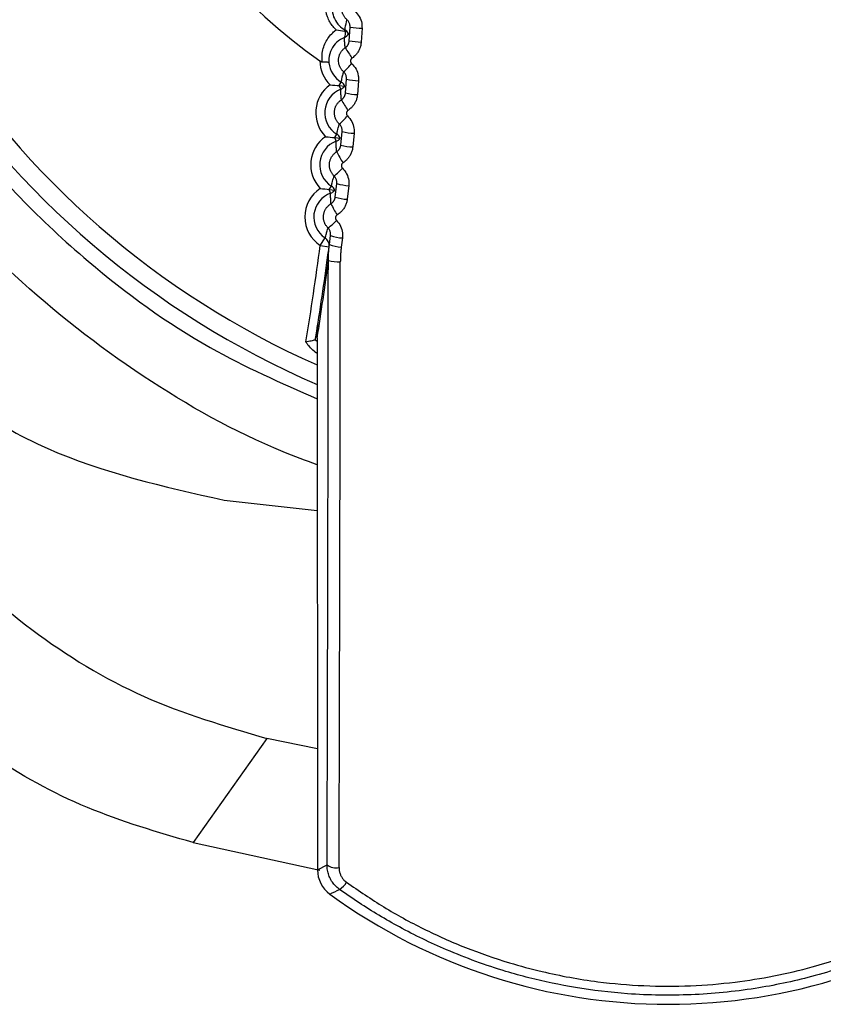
# Model space of a CAD drawing. Header units: millimetres. Extents: x -0.201 to 0.721, y -0.195 to 0.483.
# Tile 41 of 188: x 0.057 to 0.07, y 0.1 to 0.116. Entities that reach past the tile are written whole.
import ezdxf

# ---------------------------------------------------------------- set-up
doc = ezdxf.new("R2010")
doc.units = ezdxf.units.MM

msp = doc.modelspace()

# ---------------------------------------------------------------- linework, layer by layer
at = {"color": 7, "linetype": 'Continuous', "lineweight": 25}
for p, q in [((0.062406, 0.115835), (0.062393, 0.115839)), ((0.062474, 0.115677), (0.062488, 0.115907)), ((0.062688, 0.115888), (0.062674, 0.115656)), ((0.062308, 0.11493), (0.062341, 0.114988)), ((0.062412, 0.114807), (0.06243, 0.115036)), ((0.062629, 0.115011), (0.062611, 0.114781)), ((0.062308, 0.11493), (0.062401, 0.114923)), ((0.062332, 0.114869), (0.062308, 0.11493)), ((0.062334, 0.113938), (0.062356, 0.114166)), ((0.062232, 0.114063), (0.062267, 0.11412)), ((0.062232, 0.114063), (0.062325, 0.114054)), ((0.062256, 0.114001), (0.062232, 0.114063)), ((0.062555, 0.114135), (0.062533, 0.113906)), ((0.062142, 0.113197), (0.062177, 0.113253)), ((0.062142, 0.113197), (0.062235, 0.113186)), ((0.062164, 0.113134), (0.062142, 0.113197)), ((0.062242, 0.113071), (0.062267, 0.113297)), ((0.062466, 0.113261), (0.06244, 0.113033)), ((0.06199, 0.112263), (0.062073, 0.112388)), ((0.062144, 0.11228), (0.062163, 0.11243)), ((0.062362, 0.112388), (0.062342, 0.112237)), ((0.06199, 0.112263), (0.062139, 0.112243)), ((0.061939, 0.11072), (0.061945, 0.101848)), ((0.061909, 0.110691), (0.061909, 0.110691)), ((0.06193, 0.110465), (0.061939, 0.110478)), ((0.060387, 0.108015), (0.061941, 0.107844)), ((0.061098, 0.10404), (0.059872, 0.102303)), ((0.061943, 0.103865), (0.061098, 0.10404)), ((0.059872, 0.102303), (0.061985, 0.101846)), ((0.061945, 0.101848), (0.062104, 0.10193))]:
    msp.add_line(p, q, dxfattribs=at)
for centre, radius, start, end in [((0.067783, 0.123487), 0.0147499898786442, 110.461736, 246.661528), ((0.067783, 0.123487), 0.0144499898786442, 110.461736, 246.146446), ((0.067783, 0.123487), 0.0100000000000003, 127.879282, 234.552463), ((0.062346, 0.115867), 5.53229406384e-05, 328.552461, 351.335265), ((0.062321, 0.115795), 9.40680195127e-05, 320.305982, 25.638014), ((0.062336, 0.115873), 0.000149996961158, 292.502966, 327.741967), ((0.062327, 0.115728), 0.0001499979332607, 30.691689, 60.591376), ((0.062386, 0.115746), 9.19989448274e-05, 40.216319, 77.530541), ((0.062716, 0.11724), 0.00135247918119, 260.285885, 268.790665), ((0.062702, 0.116909), 0.0012525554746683, 259.507508, 268.696583), ((0.064292, 0.116652), 0.0021763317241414, 210.045737, 215.505736), ((0.062553, 0.11535), 0.0005693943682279, 180.939906, 225.694559), ((0.062553, 0.11535), 0.0004194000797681, 185.213599, 239.697919), ((0.061282, 0.116349), 0.0016193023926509, 312.72467, 319.571765), ((0.062266, 0.114858), 0.0001499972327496, 25.660062, 59.700248), ((0.062657, 0.116052), 0.0010407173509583, 257.349259, 268.431061), ((0.062485, 0.114478), 0.000569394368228, 125.375289, 224.694559), ((0.062485, 0.114478), 0.0004194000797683, 111.37193, 238.697919), ((0.062277, 0.115008), 0.0001499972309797, 291.369599, 325.409785), ((0.06264, 0.115762), 0.0009819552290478, 256.580135, 268.334599), ((0.06393, 0.11554), 0.0017977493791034, 208.104228, 214.780203), ((0.061497, 0.115248), 0.001255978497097, 310.294555, 319.05667), ((0.062584, 0.114984), 0.0008494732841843, 254.438415, 268.060197), ((0.062402, 0.113608), 0.0005693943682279, 124.375289, 223.694559), ((0.062402, 0.113608), 0.0004194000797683, 110.37193, 237.697919), ((0.062203, 0.114141), 0.000149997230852, 290.369599, 324.409785), ((0.062189, 0.113991), 0.0001499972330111, 24.660062, 58.700248), ((0.063659, 0.114513), 0.0015540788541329, 206.225346, 214.026396), ((0.062562, 0.114717), 0.0008110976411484, 253.68067, 267.960892), ((0.061598, 0.114226), 0.001017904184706, 307.82217, 318.557848), ((0.062303, 0.112739), 0.0005693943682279, 123.375289, 236.697919), ((0.062114, 0.113276), 0.0001499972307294, 289.369599, 323.409785), ((0.062097, 0.113126), 0.000149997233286, 23.660062, 57.700248), ((0.062495, 0.113981), 0.0007208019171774, 251.558732, 267.675954), ((0.062303, 0.112739), 0.0004194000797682, 109.37193, 236.697919), ((0.06247, 0.113727), 0.0006939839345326, 250.814343, 267.573434), ((0.063432, 0.113533), 0.0013864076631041, 204.409779, 213.243851), ((0.061629, 0.11325), 0.0008506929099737, 305.311321, 318.073041), ((0.06199, 0.112263), 0.0001499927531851, 356.424077, 56.700746), ((0.062391, 0.113016), 0.0006287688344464, 248.715173, 267.276505), ((0.012573, 0.118814), 0.04985, 350.581578, 352.448404), ((0.062372, 0.112851), 0.000615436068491, 248.225804, 267.205531), ((0.062278, 0.112595), 0.0006040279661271, 255.416746, 274.547462), ((0.062445, 0.101848), 0.0005000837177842, 180.044231, 233.899581), ((0.062259, 0.102155), 0.0002727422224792, 235.522419, 279.624036), ((0.042532, 0.142143), 0.0451802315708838, 295.736299, 295.965195), ((0.06215, 0.1018), 0.0003216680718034, 300.441898, 330.272156), ((0.067792, 0.109183), 0.0095770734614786, 233.908888, 306.160961)]:
    msp.add_arc(centre, radius, start, end, dxfattribs=at)
for centre, major_axis, ratio, start_param, end_param in [((0.012631, 0.118814), (-1.524765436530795e-05, 0.04999999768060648), 0.998813, 4.553007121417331, 4.58102504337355), ((0.010632, 0.118813), (-1.585719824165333e-05, 0.05199999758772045), 0.998859, 4.555810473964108, 4.580890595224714), ((0.060801, 0.118733), (-4.635582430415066e-05, 0.07604998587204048), 0.017435, 4.489594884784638, 4.623870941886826), ((0.061001, 0.118733), (-4.647773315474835e-05, 0.07624998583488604), 0.017389, 4.48959488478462, 4.623870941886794)]:
    msp.add_ellipse(centre, major_axis=major_axis, ratio=ratio, start_param=start_param, end_param=end_param, dxfattribs=at)
for points, knots in [([(0.0619405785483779, 0.1086052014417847), (0.0617496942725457, 0.1086758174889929), (0.0607295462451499, 0.1090532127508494), (0.0589795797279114, 0.1100469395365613), (0.0568569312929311, 0.111692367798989), (0.0550327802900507, 0.11370572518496), (0.053582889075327, 0.1159718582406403), (0.0525247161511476, 0.1184736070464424), (0.0519068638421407, 0.1210941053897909), (0.0517363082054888, 0.1238061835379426), (0.0520211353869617, 0.1264842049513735), (0.0527584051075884, 0.1291004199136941), (0.0539143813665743, 0.1315329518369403), (0.0554761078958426, 0.1337592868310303), (0.0573397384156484, 0.135630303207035), (0.0594481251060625, 0.1371812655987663), (0.0609863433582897, 0.1378918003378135), (0.0617652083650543, 0.1382515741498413)], [0, 0, 0, 0, 0.0160649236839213, 0.0858562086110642, 0.1576705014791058, 0.227476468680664, 0.2993036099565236, 0.3691668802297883, 0.4410546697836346, 0.5109466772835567, 0.5828651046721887, 0.652760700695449, 0.7246833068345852, 0.7945788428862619, 0.8665040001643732, 0.9324053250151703, 1, 1, 1, 1]), ([(0.0627011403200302, 0.1376138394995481), (0.0623326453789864, 0.1374716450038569), (0.0615933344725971, 0.1371863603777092), (0.0601433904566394, 0.1364535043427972), (0.0583996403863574, 0.1352982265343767), (0.0565598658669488, 0.1335642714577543), (0.0550220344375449, 0.1315286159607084), (0.0538581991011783, 0.1292833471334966), (0.0530805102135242, 0.1268522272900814), (0.0527252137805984, 0.1243471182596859), (0.052796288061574, 0.1217943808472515), (0.053290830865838, 0.1193119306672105), (0.054203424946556, 0.1169263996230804), (0.0551843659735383, 0.1152684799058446), (0.0561414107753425, 0.1139905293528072), (0.0569694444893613, 0.1130384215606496), (0.0583345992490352, 0.1117717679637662), (0.0599681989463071, 0.1105740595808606), (0.0613349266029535, 0.1099711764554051), (0.0619399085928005, 0.1097043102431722)], [0, 0, 0, 0, 0.0329607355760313, 0.0661290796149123, 0.1354749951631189, 0.2068297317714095, 0.2762156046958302, 0.3476110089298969, 0.4170438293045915, 0.4884882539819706, 0.5579544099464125, 0.6294346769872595, 0.6989064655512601, 0.770394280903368, 0.7894444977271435, 0.8322561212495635, 0.87552544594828, 0.9449013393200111, 1, 1, 1, 1]), ([(0.062255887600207, 0.115859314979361), (0.0622386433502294, 0.1158768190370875), (0.0621762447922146, 0.1159401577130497), (0.0621017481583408, 0.1160760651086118), (0.0620741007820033, 0.1162315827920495), (0.0620855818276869, 0.1163950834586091), (0.062143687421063, 0.1165574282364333), (0.0622396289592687, 0.1166713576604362), (0.0623005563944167, 0.1167181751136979), (0.0623080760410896, 0.1167239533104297)], [0, 0, 0, 0, 0.0706373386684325, 0.2556021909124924, 0.4404655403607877, 0.5376127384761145, 0.7578276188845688, 0.9701111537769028, 1, 1, 1, 1]), ([(0.0624397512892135, 0.1166015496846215), (0.0624055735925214, 0.116583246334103), (0.062326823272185, 0.1165410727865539), (0.0622374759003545, 0.1164324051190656), (0.062194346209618, 0.116313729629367), (0.062186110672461, 0.1161933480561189), (0.0622060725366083, 0.1160788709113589), (0.0622750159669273, 0.1159557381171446), (0.0623513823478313, 0.1158879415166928), (0.0623954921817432, 0.1158622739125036), (0.0624008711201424, 0.1158591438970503)], [0, 0, 0, 0, 0.1322289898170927, 0.3046745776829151, 0.4826408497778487, 0.5602726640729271, 0.7059368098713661, 0.8488355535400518, 0.9815663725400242, 1, 1, 1, 1]), ([(0.0624367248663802, 0.1160292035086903), (0.0624314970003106, 0.1160339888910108), (0.062421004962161, 0.1160435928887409), (0.0624067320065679, 0.1160597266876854), (0.0623936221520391, 0.1160771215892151), (0.0623820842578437, 0.1160955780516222), (0.062372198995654, 0.1161148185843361), (0.0623639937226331, 0.1161347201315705), (0.062357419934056, 0.1161554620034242), (0.0623526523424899, 0.116176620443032), (0.0623487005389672, 0.1162052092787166), (0.0623483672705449, 0.1162342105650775), (0.0623517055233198, 0.1162628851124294), (0.06235599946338, 0.1162840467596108), (0.0623620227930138, 0.1163047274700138), (0.062369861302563, 0.1163250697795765), (0.0623793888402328, 0.116344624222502), (0.0623904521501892, 0.116363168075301), (0.0624029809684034, 0.1163806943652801), (0.0624171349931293, 0.1163972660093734), (0.062434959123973, 0.1164150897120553), (0.0624492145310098, 0.1164258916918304), (0.0624576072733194, 0.1164322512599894)], [0, 0, 0, 0, 0.0457679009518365, 0.0918536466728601, 0.1389418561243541, 0.1863764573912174, 0.2323060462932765, 0.2785568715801, 0.3253052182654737, 0.3727350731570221, 0.4185146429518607, 0.5116302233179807, 0.5590777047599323, 0.6048711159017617, 0.650982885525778, 0.698098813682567, 0.7455617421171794, 0.7913565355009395, 0.837469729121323, 0.8845872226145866, 0.9320517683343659, 0.9999999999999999, 0.9999999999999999, 0.9999999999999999, 0.9999999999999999]), ([(0.0625681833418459, 0.1161732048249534), (0.0625951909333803, 0.1161443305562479), (0.062649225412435, 0.116086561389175), (0.0626862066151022, 0.1159829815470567), (0.0626871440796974, 0.1159159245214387), (0.0626875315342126, 0.1158882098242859)], [0, 0, 0, 0, 0.3695945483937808, 0.739453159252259, 1, 1, 1, 1]), ([(0.0624008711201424, 0.1158591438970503), (0.062401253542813, 0.1158613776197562), (0.0624033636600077, 0.1158737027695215), (0.0624132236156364, 0.1159298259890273), (0.0624261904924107, 0.1159846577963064), (0.0624367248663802, 0.1160292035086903)], [0, 0, 0, 0, 0.0398680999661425, 0.2199826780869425, 1, 1, 1, 1]), ([(0.0624878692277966, 0.115907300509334), (0.0624880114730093, 0.1159131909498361), (0.0624882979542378, 0.1159250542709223), (0.0624857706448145, 0.1159451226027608), (0.0624799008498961, 0.11596729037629), (0.0624692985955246, 0.1159902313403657), (0.0624550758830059, 0.1160115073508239), (0.0624428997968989, 0.1160232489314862), (0.0624367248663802, 0.1160292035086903)], [0, 0, 0, 0, 0.1292841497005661, 0.2603777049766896, 0.4427989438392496, 0.6304623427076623, 0.8125941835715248, 0.9999999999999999, 0.9999999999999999, 0.9999999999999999, 0.9999999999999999]), ([(0.0518550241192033, 0.1158914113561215), (0.051930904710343, 0.1154040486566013), (0.0520787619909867, 0.1144543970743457), (0.0524426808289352, 0.1130237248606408), (0.0529158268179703, 0.1116303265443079), (0.0535166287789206, 0.1102886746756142), (0.0543596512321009, 0.1088048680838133), (0.0555322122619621, 0.1072622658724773), (0.0571588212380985, 0.1057906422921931), (0.059016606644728, 0.1046519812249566), (0.0604047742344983, 0.1042437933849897), (0.0610978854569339, 0.1040399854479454)], [0, 0, 0, 0, 0.0918152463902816, 0.1789067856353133, 0.2744583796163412, 0.3655424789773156, 0.4524419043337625, 0.5926209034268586, 0.7259484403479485, 0.8631662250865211, 1, 1, 1, 1]), ([(0.0620249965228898, 0.1153260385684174), (0.0620224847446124, 0.1153658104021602), (0.0620153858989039, 0.1154782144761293), (0.0620678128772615, 0.1156529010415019), (0.0621639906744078, 0.1157868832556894), (0.0622367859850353, 0.1158442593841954), (0.062255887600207, 0.115859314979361)], [0, 0, 0, 0, 0.1912686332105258, 0.5405678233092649, 0.8794442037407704, 1, 1, 1, 1]), ([(0.062255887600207, 0.115859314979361), (0.0622566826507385, 0.1158592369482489), (0.0623052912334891, 0.1158544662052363), (0.0623496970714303, 0.1158464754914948), (0.0623933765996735, 0.1158386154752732)], [0, 0, 0, 0, 0.0163561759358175, 1, 1, 1, 1]), ([(0.0624562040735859, 0.115805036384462), (0.062458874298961, 0.1158002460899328), (0.0624624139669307, 0.1157938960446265), (0.0624627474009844, 0.1157933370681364), (0.0624628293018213, 0.1157931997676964)], [0, 0, 0, 0, 0.7543717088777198, 1, 1, 1, 1]), ([(0.0598721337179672, 0.1023032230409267), (0.0592759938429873, 0.1024768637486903), (0.0580837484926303, 0.1028241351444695), (0.0564388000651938, 0.1037354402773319), (0.0549689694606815, 0.1049082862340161), (0.0536912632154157, 0.1063208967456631), (0.0526284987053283, 0.1079288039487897), (0.0516217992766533, 0.1100196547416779), (0.0508141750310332, 0.1126152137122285), (0.0506014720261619, 0.1146552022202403), (0.0504950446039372, 0.11567592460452)], [0, 0, 0, 0, 0.10774487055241, 0.2154835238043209, 0.3229843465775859, 0.4305541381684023, 0.5408312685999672, 0.651184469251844, 0.8254677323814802, 1, 1, 1, 1]), ([(0.0623933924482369, 0.1157346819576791), (0.0623481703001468, 0.1157101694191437), (0.062257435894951, 0.1156609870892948), (0.0621687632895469, 0.1155352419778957), (0.0621316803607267, 0.1154128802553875), (0.0621343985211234, 0.115335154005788), (0.0621352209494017, 0.1153116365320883)], [0, 0, 0, 0, 0.2869200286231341, 0.5756807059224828, 0.8716145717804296, 1, 1, 1, 1]), ([(0.0624083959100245, 0.1155623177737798), (0.0624082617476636, 0.1155632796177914), (0.0624072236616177, 0.1155707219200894), (0.0624034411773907, 0.1155998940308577), (0.0624003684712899, 0.1156308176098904), (0.0623974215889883, 0.1156672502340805), (0.0623953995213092, 0.1156958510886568), (0.0623940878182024, 0.1157212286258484), (0.0623933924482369, 0.1157346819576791)], [0, 0, 0, 0, 0.0163884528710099, 0.1268062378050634, 0.498980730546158, 0.5516477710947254, 0.7623161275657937, 1, 1, 1, 1]), ([(0.0624083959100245, 0.1155623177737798), (0.0624108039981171, 0.1155640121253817), (0.0624180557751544, 0.1155691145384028), (0.0624270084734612, 0.1155769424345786), (0.0624360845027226, 0.1155863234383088), (0.0624433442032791, 0.1155950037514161), (0.0624505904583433, 0.1156052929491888), (0.0624570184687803, 0.1156162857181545), (0.0624624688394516, 0.1156277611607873), (0.0624669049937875, 0.1156395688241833), (0.0624703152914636, 0.1156516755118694), (0.0624727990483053, 0.1156641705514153), (0.062473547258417, 0.11567269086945), (0.0624739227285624, 0.1156769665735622)], [0, 0, 0, 0, 0.0645224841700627, 0.1943046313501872, 0.2598594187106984, 0.350722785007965, 0.4422168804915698, 0.5356981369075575, 0.6298651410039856, 0.7207642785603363, 0.812292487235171, 0.905803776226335, 1, 1, 1, 1]), ([(0.0626735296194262, 0.1156563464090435), (0.0626726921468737, 0.1156466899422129), (0.0626710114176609, 0.1156273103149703), (0.0626654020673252, 0.11559839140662), (0.0626574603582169, 0.1155696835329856), (0.0626470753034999, 0.1155418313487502), (0.0626344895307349, 0.1155151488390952), (0.0626197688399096, 0.1154896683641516), (0.0626027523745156, 0.1154652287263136), (0.0625855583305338, 0.1154445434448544), (0.0625642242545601, 0.1154224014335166), (0.0625433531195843, 0.1154040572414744), (0.0625263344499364, 0.1153920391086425), (0.0625206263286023, 0.1153880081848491)], [0, 0, 0, 0, 0.0909201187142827, 0.1824681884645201, 0.2759972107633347, 0.3702111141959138, 0.4610720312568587, 0.5525617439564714, 0.6460367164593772, 0.7401987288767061, 0.8045927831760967, 0.9344597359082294, 0.9999999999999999, 0.9999999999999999, 0.9999999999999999, 0.9999999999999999]), ([(0.0623804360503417, 0.1151590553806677), (0.0623752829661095, 0.1151639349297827), (0.0623649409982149, 0.1151737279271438), (0.0623509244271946, 0.1151901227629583), (0.0623380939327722, 0.1152077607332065), (0.0623268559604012, 0.1152264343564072), (0.062317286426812, 0.1152458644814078), (0.0623094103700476, 0.115265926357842), (0.0623031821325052, 0.1152868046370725), (0.0622973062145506, 0.1153151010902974), (0.0622950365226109, 0.1153440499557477), (0.0622964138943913, 0.1153729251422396), (0.0622992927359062, 0.1153944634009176), (0.0623039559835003, 0.1154155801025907), (0.0623103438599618, 0.1154361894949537), (0.0623185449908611, 0.1154564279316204), (0.0623284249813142, 0.11547584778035), (0.0623398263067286, 0.1154942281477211), (0.0623526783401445, 0.1155115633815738), (0.0623671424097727, 0.1155279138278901), (0.0623853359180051, 0.1155454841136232), (0.0623998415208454, 0.1155560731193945), (0.0624083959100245, 0.1155623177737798)], [0, 0, 0, 0, 0.0457474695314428, 0.0918127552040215, 0.1388804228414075, 0.1862944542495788, 0.2321990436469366, 0.2784247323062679, 0.325147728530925, 0.372551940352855, 0.4646568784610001, 0.5114085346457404, 0.5588426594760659, 0.6046311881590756, 0.6507383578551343, 0.6978506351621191, 0.7453102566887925, 0.7910991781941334, 0.8372067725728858, 0.8843195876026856, 0.9317797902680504, 1, 1, 1, 1]), ([(0.0619835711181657, 0.1153404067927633), (0.0619897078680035, 0.1153365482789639), (0.0620010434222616, 0.1153294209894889), (0.0620158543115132, 0.1153259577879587), (0.0620233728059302, 0.1153260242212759), (0.0620249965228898, 0.1153260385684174)], [0, 0, 0, 0, 0.4806515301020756, 0.8878399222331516, 1, 1, 1, 1]), ([(0.0620249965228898, 0.1153260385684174), (0.0620406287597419, 0.1153263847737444), (0.0620718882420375, 0.1153270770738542), (0.0621080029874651, 0.1153241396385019), (0.0621292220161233, 0.1153189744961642), (0.0621347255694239, 0.1153142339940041), (0.0621351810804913, 0.1153118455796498), (0.0621352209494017, 0.1153116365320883)], [0, 0, 0, 0, 0.2581685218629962, 0.516254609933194, 0.776737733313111, 0.9804588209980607, 1, 1, 1, 1]), ([(0.0625206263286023, 0.1153880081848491), (0.0625187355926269, 0.1153866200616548), (0.0625142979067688, 0.115383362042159), (0.0625082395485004, 0.1153769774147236), (0.0625028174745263, 0.1153690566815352), (0.0624987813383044, 0.1153602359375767), (0.0624962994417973, 0.1153509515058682), (0.0624954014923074, 0.1153412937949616), (0.0624961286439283, 0.1153317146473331), (0.0624984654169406, 0.1153223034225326), (0.0625023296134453, 0.1153135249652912), (0.0625075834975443, 0.1153053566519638), (0.0625121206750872, 0.1153008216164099), (0.0625144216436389, 0.1152985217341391)], [0, 0, 0, 0, 0.0681599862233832, 0.1599761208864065, 0.2544583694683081, 0.3463789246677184, 0.4409574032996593, 0.5328812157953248, 0.6274551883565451, 0.7192993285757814, 0.8137914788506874, 0.9055668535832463, 1, 1, 1, 1]), ([(0.0625144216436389, 0.1152985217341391), (0.062540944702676, 0.1152691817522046), (0.0625940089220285, 0.1152104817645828), (0.0626292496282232, 0.1151062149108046), (0.0626290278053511, 0.1150390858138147), (0.0626289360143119, 0.1150113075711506)], [0, 0, 0, 0, 0.3694022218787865, 0.7390565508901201, 0.9999999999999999, 0.9999999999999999, 0.9999999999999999, 0.9999999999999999]), ([(0.0623412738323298, 0.1149876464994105), (0.0623462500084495, 0.1150132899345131), (0.0623518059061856, 0.1150419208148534), (0.0623609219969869, 0.1150828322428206), (0.0623681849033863, 0.1151141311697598), (0.062375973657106, 0.1151426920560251), (0.0623804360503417, 0.1151590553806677)], [0, 0, 0, 0, 0.4529717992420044, 0.5057427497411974, 0.7168262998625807, 1, 1, 1, 1]), ([(0.0624295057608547, 0.1150361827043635), (0.0624297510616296, 0.115042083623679), (0.0624302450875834, 0.1150539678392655), (0.0624280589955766, 0.1150741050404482), (0.0624225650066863, 0.1150963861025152), (0.0624123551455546, 0.1151195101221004), (0.0623984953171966, 0.115141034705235), (0.0623865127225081, 0.1151529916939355), (0.0623804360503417, 0.1151590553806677)], [0, 0, 0, 0, 0.129552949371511, 0.2609144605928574, 0.4432837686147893, 0.6308652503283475, 0.812802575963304, 1, 1, 1, 1]), ([(0.0621551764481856, 0.1149422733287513), (0.062155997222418, 0.1149422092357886), (0.0622075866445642, 0.1149381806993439), (0.0622580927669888, 0.1149342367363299), (0.0623077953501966, 0.1149303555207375)], [0, 0, 0, 0, 0.0159097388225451, 1, 1, 1, 1]), ([(0.0623440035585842, 0.1146934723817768), (0.0623438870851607, 0.1146944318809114), (0.0623429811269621, 0.1147018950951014), (0.0623396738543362, 0.1147315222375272), (0.0623371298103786, 0.114762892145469), (0.06233482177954, 0.1147997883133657), (0.0623332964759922, 0.1148288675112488), (0.0623324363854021, 0.1148546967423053), (0.0623319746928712, 0.1148685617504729)], [0, 0, 0, 0, 0.0160760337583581, 0.1250432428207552, 0.4983986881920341, 0.5504563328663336, 0.7586871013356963, 1, 1, 1, 1]), ([(0.0623440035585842, 0.1146934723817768), (0.0623464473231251, 0.1146951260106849), (0.0623538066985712, 0.1147001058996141), (0.0623629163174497, 0.11470778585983), (0.0623721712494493, 0.1147170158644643), (0.0623795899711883, 0.1147255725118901), (0.0623870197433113, 0.1147357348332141), (0.0623936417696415, 0.1147466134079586), (0.0623992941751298, 0.1147579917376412), (0.0624039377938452, 0.1147697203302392), (0.0624075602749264, 0.1147817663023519), (0.0624102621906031, 0.1147942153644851), (0.0624111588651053, 0.1148027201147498), (0.062411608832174, 0.1148069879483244)], [0, 0, 0, 0, 0.0645567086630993, 0.1944119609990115, 0.2600070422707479, 0.3508340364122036, 0.4422918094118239, 0.5357349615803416, 0.6298623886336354, 0.7207671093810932, 0.8122993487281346, 0.9058085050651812, 1, 1, 1, 1]), ([(0.0623089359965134, 0.1142899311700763), (0.062303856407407, 0.1142949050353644), (0.0622936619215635, 0.1143048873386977), (0.0622798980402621, 0.1143215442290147), (0.0622673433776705, 0.1143394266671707), (0.0622564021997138, 0.1143583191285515), (0.0622471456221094, 0.1143779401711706), (0.0622395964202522, 0.1143981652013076), (0.0622337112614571, 0.114419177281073), (0.0622296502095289, 0.1144405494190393), (0.0622266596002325, 0.1144693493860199), (0.0622273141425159, 0.1144984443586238), (0.0622316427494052, 0.1145270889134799), (0.0622366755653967, 0.1145481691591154), (0.0622434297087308, 0.1145687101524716), (0.0622519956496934, 0.1145888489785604), (0.0622622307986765, 0.1146081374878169), (0.0622739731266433, 0.1146263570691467), (0.0622871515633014, 0.1146435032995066), (0.0623019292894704, 0.1146596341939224), (0.0623205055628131, 0.1146769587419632), (0.0623352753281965, 0.1146873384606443), (0.0623440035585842, 0.1146934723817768)], [0, 0, 0, 0, 0.0457230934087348, 0.0917640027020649, 0.1388073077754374, 0.1861969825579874, 0.232071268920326, 0.2782665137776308, 0.3249588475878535, 0.3723320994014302, 0.4180813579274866, 0.5111375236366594, 0.558556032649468, 0.6043386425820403, 0.6504402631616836, 0.6975482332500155, 0.7450039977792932, 0.7907845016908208, 0.8368840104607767, 0.8839898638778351, 0.9314435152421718, 1, 1, 1, 1]), ([(0.0626109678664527, 0.1147805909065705), (0.0626099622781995, 0.1147709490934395), (0.0626079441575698, 0.1147515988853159), (0.0626018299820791, 0.1147227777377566), (0.0625933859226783, 0.114694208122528), (0.0625825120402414, 0.1146665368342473), (0.0625694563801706, 0.1146400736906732), (0.062554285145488, 0.114614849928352), (0.0625368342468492, 0.1145907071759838), (0.0625192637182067, 0.1145703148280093), (0.062497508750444, 0.1145485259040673), (0.0624762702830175, 0.1145305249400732), (0.0624590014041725, 0.1145187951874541), (0.0624532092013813, 0.1145148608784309)], [0, 0, 0, 0, 0.0908857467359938, 0.1823991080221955, 0.2758925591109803, 0.3700706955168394, 0.4608952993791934, 0.5523487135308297, 0.6457878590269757, 0.7399143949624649, 0.804376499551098, 0.9343853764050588, 1, 1, 1, 1]), ([(0.0624532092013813, 0.1145148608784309), (0.0624512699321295, 0.1145134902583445), (0.0624467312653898, 0.1145102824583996), (0.0624405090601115, 0.114503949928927), (0.0624349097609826, 0.1144960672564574), (0.062430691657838, 0.1144872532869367), (0.0624280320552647, 0.1144779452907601), (0.0624269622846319, 0.1144682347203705), (0.062427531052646, 0.1144585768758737), (0.0624297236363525, 0.1144490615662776), (0.0624334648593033, 0.1144401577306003), (0.0624386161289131, 0.114431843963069), (0.0624431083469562, 0.1144272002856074), (0.0624453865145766, 0.1144248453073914)], [0, 0, 0, 0, 0.0684728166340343, 0.160253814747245, 0.2547035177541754, 0.3466130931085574, 0.441182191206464, 0.5330864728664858, 0.6276397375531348, 0.7194378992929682, 0.8138805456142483, 0.9056120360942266, 1, 1, 1, 1]), ([(0.0624453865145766, 0.1144248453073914), (0.0624714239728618, 0.1143950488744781), (0.0625235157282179, 0.1143354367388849), (0.0625570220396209, 0.1142304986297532), (0.0625556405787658, 0.1141633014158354), (0.0625550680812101, 0.1141354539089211)], [0, 0, 0, 0, 0.3691675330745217, 0.7385738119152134, 1, 1, 1, 1]), ([(0.0622669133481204, 0.1141196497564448), (0.0622723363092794, 0.1141452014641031), (0.0622783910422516, 0.1141737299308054), (0.062288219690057, 0.1142144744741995), (0.062295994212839, 0.1142455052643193), (0.0623042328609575, 0.1142737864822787), (0.0623089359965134, 0.1142899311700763)], [0, 0, 0, 0, 0.4540518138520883, 0.5069485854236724, 0.7185354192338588, 0.9999999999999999, 0.9999999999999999, 0.9999999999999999, 0.9999999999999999]), ([(0.0623559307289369, 0.1141661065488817), (0.0623562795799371, 0.1141720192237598), (0.0623569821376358, 0.1141839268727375), (0.0623551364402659, 0.1142041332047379), (0.0623500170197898, 0.1142265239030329), (0.0623401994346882, 0.1142498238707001), (0.0623267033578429, 0.1142715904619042), (0.0623149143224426, 0.114283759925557), (0.0623089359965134, 0.1142899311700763)], [0, 0, 0, 0, 0.1298716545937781, 0.2615510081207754, 0.4438572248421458, 0.6313386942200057, 0.81304853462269, 1, 1, 1, 1]), ([(0.062080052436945, 0.1140775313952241), (0.062080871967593, 0.1140774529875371), (0.0621323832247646, 0.1140725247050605), (0.0621828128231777, 0.114067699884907), (0.0622324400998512, 0.114062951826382)], [0, 0, 0, 0, 0.015909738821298, 1, 1, 1, 1]), ([(0.0622644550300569, 0.1138259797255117), (0.062264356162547, 0.1138269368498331), (0.0622635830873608, 0.1138344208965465), (0.0622608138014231, 0.1138640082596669), (0.0622588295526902, 0.1138953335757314), (0.0622571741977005, 0.1139321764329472), (0.0622561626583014, 0.1139611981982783), (0.0622557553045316, 0.1139869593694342), (0.0622555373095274, 0.1140007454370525)], [0, 0, 0, 0, 0.0160530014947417, 0.1255233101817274, 0.4983285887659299, 0.5505592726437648, 0.7594821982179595, 1, 1, 1, 1]), ([(0.0622222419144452, 0.1134220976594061), (0.0622172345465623, 0.1134271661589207), (0.0622071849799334, 0.1134373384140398), (0.0621936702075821, 0.1134542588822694), (0.0621813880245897, 0.1134723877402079), (0.0621707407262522, 0.1134915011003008), (0.0621617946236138, 0.1135113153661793), (0.062154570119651, 0.1135317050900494), (0.0621490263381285, 0.113552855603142), (0.0621453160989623, 0.1135743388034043), (0.0621428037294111, 0.1136032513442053), (0.0621439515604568, 0.1136324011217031), (0.0621487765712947, 0.113661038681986), (0.0621541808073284, 0.113682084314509), (0.0621613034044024, 0.1137025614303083), (0.0621702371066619, 0.1137226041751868), (0.0621808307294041, 0.1137417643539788), (0.0621929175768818, 0.1137598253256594), (0.0622064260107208, 0.1137767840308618), (0.0622215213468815, 0.1137926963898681), (0.0622404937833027, 0.1138097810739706), (0.0622555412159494, 0.1138199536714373), (0.0622644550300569, 0.1138259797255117)], [0, 0, 0, 0, 0.045694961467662, 0.0917077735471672, 0.1387231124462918, 0.1860848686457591, 0.2319238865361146, 0.2780837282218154, 0.3247404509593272, 0.3720778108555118, 0.4178083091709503, 0.510828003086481, 0.5582289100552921, 0.6040043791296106, 0.650099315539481, 0.6972021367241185, 0.744653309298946, 0.7904222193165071, 0.8365105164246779, 0.8836064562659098, 0.9310506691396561, 1, 1, 1, 1]), ([(0.0622644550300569, 0.1138259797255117), (0.0622669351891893, 0.113827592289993), (0.0622744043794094, 0.1138324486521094), (0.0622836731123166, 0.1138399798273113), (0.0622931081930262, 0.1138490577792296), (0.0623006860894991, 0.1138574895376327), (0.0623082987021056, 0.1138675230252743), (0.0623151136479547, 0.1138782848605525), (0.062320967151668, 0.1138895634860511), (0.0623258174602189, 0.1139012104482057), (0.0623296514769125, 0.1139131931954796), (0.0623325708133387, 0.1139255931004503), (0.0623336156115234, 0.1139340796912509), (0.0623341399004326, 0.1139383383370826)], [0, 0, 0, 0, 0.0645901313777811, 0.194518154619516, 0.2601543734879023, 0.3509369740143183, 0.442350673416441, 0.5357482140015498, 0.6298283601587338, 0.7207475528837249, 0.812292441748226, 0.9058066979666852, 1, 1, 1, 1]), ([(0.0625331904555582, 0.1139061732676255), (0.0625320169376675, 0.113896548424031), (0.0625296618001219, 0.1138772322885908), (0.062523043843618, 0.1138485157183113), (0.0625140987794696, 0.1138200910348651), (0.0625027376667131, 0.1137926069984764), (0.0624892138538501, 0.1137663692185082), (0.0624735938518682, 0.1137414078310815), (0.0624557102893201, 0.1137175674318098), (0.0624377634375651, 0.1136974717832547), (0.0624155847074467, 0.1136760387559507), (0.0623939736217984, 0.1136583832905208), (0.062376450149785, 0.1136469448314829), (0.0623705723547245, 0.1136431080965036)], [0, 0, 0, 0, 0.090845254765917, 0.1823176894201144, 0.2757691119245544, 0.3699049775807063, 0.4606872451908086, 0.5520983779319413, 0.6454959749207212, 0.7395814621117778, 0.8041231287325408, 0.934298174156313, 1, 1, 1, 1]), ([(0.0623705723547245, 0.1136431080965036), (0.0623685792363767, 0.1136417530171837), (0.0623639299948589, 0.1136385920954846), (0.062357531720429, 0.1136323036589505), (0.062351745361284, 0.1136244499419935), (0.0623473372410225, 0.113615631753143), (0.0623444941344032, 0.1136062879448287), (0.0623432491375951, 0.1135965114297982), (0.0623436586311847, 0.1135867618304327), (0.0623457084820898, 0.1135771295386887), (0.0623493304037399, 0.113568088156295), (0.062354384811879, 0.1135596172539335), (0.0623588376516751, 0.1135548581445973), (0.0623610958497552, 0.1135524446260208)], [0, 0, 0, 0, 0.0688375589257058, 0.1605737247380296, 0.2549817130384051, 0.3468784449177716, 0.4414367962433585, 0.5333200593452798, 0.6278511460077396, 0.7195966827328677, 0.8139826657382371, 0.9056637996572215, 1, 1, 1, 1]), ([(0.0623610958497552, 0.1135524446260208), (0.0623866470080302, 0.1135222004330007), (0.0624377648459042, 0.1134616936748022), (0.0624695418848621, 0.1133560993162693), (0.0624669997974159, 0.1132888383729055), (0.0624659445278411, 0.1132609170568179)], [0, 0, 0, 0, 0.3688962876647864, 0.7380166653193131, 1, 1, 1, 1]), ([(0.0621774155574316, 0.1132530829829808), (0.062183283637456, 0.1132785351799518), (0.0621898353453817, 0.1133069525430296), (0.0622003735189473, 0.1133475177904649), (0.0622086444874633, 0.1133782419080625), (0.0622173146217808, 0.1134062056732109), (0.0622222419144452, 0.1134220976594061)], [0, 0, 0, 0, 0.4553812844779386, 0.5084329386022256, 0.7206393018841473, 1, 1, 1, 1]), ([(0.062267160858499, 0.1132973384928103), (0.0622676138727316, 0.1133032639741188), (0.0622685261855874, 0.1133151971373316), (0.0622670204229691, 0.1133354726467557), (0.062262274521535, 0.1133579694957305), (0.0622528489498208, 0.1133814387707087), (0.0622397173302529, 0.1134034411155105), (0.0622281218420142, 0.1134158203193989), (0.0622222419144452, 0.1134220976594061)], [0, 0, 0, 0, 0.1302319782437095, 0.2622705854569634, 0.4445049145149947, 0.6318708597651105, 0.8133263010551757, 1, 1, 1, 1]), ([(0.0619898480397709, 0.1132142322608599), (0.0619906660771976, 0.1132141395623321), (0.0620420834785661, 0.1132083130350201), (0.0620924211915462, 0.1132026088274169), (0.0621419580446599, 0.1131969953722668)], [0, 0, 0, 0, 0.0159097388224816, 1, 1, 1, 1]), ([(0.0621697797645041, 0.1129601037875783), (0.0621696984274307, 0.1129610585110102), (0.0621690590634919, 0.1129685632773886), (0.0621668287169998, 0.1129980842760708), (0.0621654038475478, 0.1130293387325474), (0.0621643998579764, 0.1130660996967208), (0.062163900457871, 0.1130950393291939), (0.0621639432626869, 0.1131207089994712), (0.0621639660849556, 0.1131343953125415)], [0, 0, 0, 0, 0.0160438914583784, 0.1261157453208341, 0.4982559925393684, 0.5506933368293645, 0.7604429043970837, 1, 1, 1, 1]), ([(0.0621697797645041, 0.1129601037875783), (0.0621722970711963, 0.1129616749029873), (0.0621798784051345, 0.1129664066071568), (0.0621893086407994, 0.1129737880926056), (0.0621989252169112, 0.1129827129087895), (0.0622066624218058, 0.1129910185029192), (0.0622144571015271, 0.1130009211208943), (0.0622214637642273, 0.1130115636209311), (0.0622275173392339, 0.1130227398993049), (0.0622325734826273, 0.1130343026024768), (0.0622366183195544, 0.1130462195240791), (0.0622397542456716, 0.1130585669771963), (0.0622409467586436, 0.1130670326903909), (0.0622415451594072, 0.1130712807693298)], [0, 0, 0, 0, 0.0646236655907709, 0.1946261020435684, 0.2603054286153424, 0.3510346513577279, 0.4423956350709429, 0.5357394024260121, 0.6297639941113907, 0.720706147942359, 0.8122719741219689, 0.9057984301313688, 1, 1, 1, 1]), ([(0.0624402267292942, 0.1130333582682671), (0.0624388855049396, 0.113023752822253), (0.0624361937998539, 0.1130044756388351), (0.0624290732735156, 0.1129758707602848), (0.0624196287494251, 0.1129475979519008), (0.0624077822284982, 0.112920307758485), (0.062393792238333, 0.1128943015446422), (0.0623777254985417, 0.1128696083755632), (0.0623594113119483, 0.1128460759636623), (0.0623410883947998, 0.1128262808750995), (0.0623184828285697, 0.1128052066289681), (0.0622964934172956, 0.112787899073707), (0.0622787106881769, 0.1127767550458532), (0.0622727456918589, 0.112773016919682)], [0, 0, 0, 0, 0.0907981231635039, 0.1822228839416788, 0.275625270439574, 0.3697118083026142, 0.4604452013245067, 0.5518075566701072, 0.6451573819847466, 0.7391957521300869, 0.8038294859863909, 0.9341970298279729, 0.9999999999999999, 0.9999999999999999, 0.9999999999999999, 0.9999999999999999]), ([(0.0621203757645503, 0.1125558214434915), (0.0621154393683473, 0.1125609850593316), (0.0621055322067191, 0.1125713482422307), (0.0620922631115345, 0.1125885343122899), (0.062080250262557, 0.1126069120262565), (0.0620698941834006, 0.1126262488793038), (0.0620612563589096, 0.1126462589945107), (0.0620543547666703, 0.1126668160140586), (0.0620491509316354, 0.1126881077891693), (0.0620457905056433, 0.1127097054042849), (0.0620437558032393, 0.112738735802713), (0.0620453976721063, 0.1127679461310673), (0.0620507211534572, 0.1127965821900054), (0.0620564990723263, 0.1128175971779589), (0.0620639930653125, 0.1128380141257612), (0.0620732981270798, 0.1128579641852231), (0.0620842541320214, 0.1128769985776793), (0.0620966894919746, 0.1128949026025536), (0.062110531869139, 0.1129116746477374), (0.0621259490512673, 0.1129273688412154), (0.0621453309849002, 0.1129442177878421), (0.0621606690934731, 0.1129541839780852), (0.0621697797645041, 0.1129601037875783)], [0, 0, 0, 0, 0.0456637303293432, 0.0916453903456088, 0.1386298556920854, 0.1859608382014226, 0.2317604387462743, 0.2778807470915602, 0.3244977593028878, 0.3717951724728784, 0.4175052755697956, 0.5104855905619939, 0.5578676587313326, 0.603635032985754, 0.6497224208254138, 0.6968195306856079, 0.744265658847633, 0.7900196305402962, 0.8360934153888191, 0.883176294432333, 0.9306079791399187, 1, 1, 1, 1]), ([(0.0622727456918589, 0.112773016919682), (0.0622706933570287, 0.1127716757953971), (0.0622659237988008, 0.1127685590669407), (0.0622593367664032, 0.1127623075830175), (0.0622533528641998, 0.1127544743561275), (0.0622487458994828, 0.1127456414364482), (0.0622457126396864, 0.1127362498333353), (0.0622442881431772, 0.1127263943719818), (0.0622445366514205, 0.112716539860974), (0.0622464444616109, 0.1127067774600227), (0.0622499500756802, 0.1126975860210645), (0.0622549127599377, 0.1126889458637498), (0.0622593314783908, 0.1126840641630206), (0.0622615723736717, 0.1126815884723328)], [0, 0, 0, 0, 0.069246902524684, 0.1609275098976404, 0.2552835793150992, 0.3471655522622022, 0.4417118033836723, 0.5335736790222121, 0.6280823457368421, 0.7197703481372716, 0.8140943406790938, 0.9057203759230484, 1, 1, 1, 1]), ([(0.0622615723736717, 0.1126815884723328), (0.0622866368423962, 0.1126509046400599), (0.0623367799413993, 0.1125895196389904), (0.0623668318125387, 0.112483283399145), (0.0623631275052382, 0.1124159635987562), (0.0623615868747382, 0.1123879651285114)], [0, 0, 0, 0, 0.3685942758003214, 0.7373968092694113, 1, 1, 1, 1]), ([(0.0620728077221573, 0.1123882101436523), (0.0620791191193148, 0.1124135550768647), (0.0620861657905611, 0.1124418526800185), (0.0620974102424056, 0.1124822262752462), (0.062106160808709, 0.1125126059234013), (0.062115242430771, 0.1125402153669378), (0.0621203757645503, 0.1125558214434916)], [0, 0, 0, 0, 0.4569634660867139, 0.5101994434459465, 0.7231430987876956, 1, 1, 1, 1]), ([(0.0621632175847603, 0.1124301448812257), (0.0621637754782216, 0.1124360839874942), (0.0621648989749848, 0.1124480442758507), (0.0621637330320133, 0.1124683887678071), (0.0621593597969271, 0.1124909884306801), (0.062150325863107, 0.1125146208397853), (0.0621375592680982, 0.1125368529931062), (0.0621261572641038, 0.1125494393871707), (0.0621203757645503, 0.1125558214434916)], [0, 0, 0, 0, 0.1306256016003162, 0.2630563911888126, 0.4452122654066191, 0.6324497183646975, 0.8136299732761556, 1, 1, 1, 1]), ([(0.0621258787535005, 0.1120103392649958), (0.0621261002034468, 0.1120328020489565), (0.062126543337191, 0.112077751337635), (0.0621300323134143, 0.1121451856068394), (0.0621354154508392, 0.1122126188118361), (0.0621408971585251, 0.1122574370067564), (0.0621436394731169, 0.1122798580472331)], [0, 0, 0, 0, 0.2493376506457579, 0.498938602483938, 0.7493357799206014, 1, 1, 1, 1]), ([(0.0623419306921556, 0.112236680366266), (0.0623394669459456, 0.1122164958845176), (0.06233453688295, 0.1121761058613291), (0.0623296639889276, 0.112115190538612), (0.0623264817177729, 0.1120540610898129), (0.0623260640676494, 0.1120132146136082), (0.0623258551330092, 0.1119927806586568)], [0, 0, 0, 0, 0.2493464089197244, 0.4989529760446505, 0.7493450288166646, 1, 1, 1, 1]), ([(0.0619085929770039, 0.1106912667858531), (0.0619098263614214, 0.1106988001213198), (0.0619168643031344, 0.1107417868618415), (0.0619268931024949, 0.1108034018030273), (0.061938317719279, 0.1108746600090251), (0.0619413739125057, 0.1108937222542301)], [0, 0, 0, 0, 0.1346813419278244, 0.7685190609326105, 0.9999999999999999, 0.9999999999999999, 0.9999999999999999, 0.9999999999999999]), ([(0.0619392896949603, 0.1107196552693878), (0.0619392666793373, 0.1107223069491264), (0.0619386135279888, 0.1107975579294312), (0.0619450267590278, 0.1108727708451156), (0.0619512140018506, 0.1109453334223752)], [0, 0, 0, 0, 0.0352378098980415, 1, 1, 1, 1]), ([(0.0619512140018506, 0.1109453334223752), (0.0619493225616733, 0.1109364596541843), (0.061945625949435, 0.1109191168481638), (0.0619427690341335, 0.1109020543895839), (0.0619413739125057, 0.1108937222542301)], [0, 0, 0, 0, 0.5116685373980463, 1, 1, 1, 1]), ([(0.0617508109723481, 0.1106564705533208), (0.0617518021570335, 0.1106566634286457), (0.0617659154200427, 0.1106594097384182), (0.0617973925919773, 0.1106657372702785), (0.0618408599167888, 0.1106751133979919), (0.0618777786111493, 0.1106836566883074), (0.061902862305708, 0.1106897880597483), (0.0619066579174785, 0.1106907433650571), (0.0619085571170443, 0.1106912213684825)], [0, 0, 0, 0, 0.0125839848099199, 0.1791806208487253, 0.3999619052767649, 0.6050533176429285, 0.8023816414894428, 1, 1, 1, 1]), ([(0.0619299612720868, 0.1104647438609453), (0.0618737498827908, 0.1105122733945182), (0.0618059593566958, 0.1105695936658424), (0.0617588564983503, 0.1106437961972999), (0.0617508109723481, 0.1106564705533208)], [0, 0, 0, 0, 0.8291924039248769, 0.9999999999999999, 0.9999999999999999, 0.9999999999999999, 0.9999999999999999]), ([(0.0619085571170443, 0.1106912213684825), (0.0619085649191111, 0.1106912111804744), (0.0619172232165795, 0.110679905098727), (0.0619282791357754, 0.1106707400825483), (0.0619393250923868, 0.110661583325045)], [0, 0, 0, 0, 0.0009011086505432, 1, 1, 1, 1]), ([(0.06231256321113, 0.1015228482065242), (0.0623040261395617, 0.1015292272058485), (0.0622782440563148, 0.1015484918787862), (0.0622468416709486, 0.1015781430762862), (0.0622160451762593, 0.1016130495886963), (0.0621923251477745, 0.1016444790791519), (0.0621693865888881, 0.1016809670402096), (0.0621494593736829, 0.1017197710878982), (0.0621330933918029, 0.1017600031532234), (0.0621203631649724, 0.1018011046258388), (0.0621112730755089, 0.1018429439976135), (0.0621054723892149, 0.1018859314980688), (0.062104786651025, 0.1019150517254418), (0.0621044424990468, 0.1019296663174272)], [0, 0, 0, 0, 0.0671497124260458, 0.2027931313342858, 0.271370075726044, 0.3609667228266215, 0.4512177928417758, 0.5435292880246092, 0.6365501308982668, 0.7257639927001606, 0.8156126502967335, 0.9074613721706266, 1, 1, 1, 1]), ([(0.0623044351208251, 0.1018855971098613), (0.0623046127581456, 0.1018771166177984), (0.0623049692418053, 0.1018600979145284), (0.06230825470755, 0.1018345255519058), (0.0623136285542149, 0.1018090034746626), (0.0623212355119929, 0.1017840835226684), (0.0623308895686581, 0.1017600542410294), (0.0623425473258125, 0.1017369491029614), (0.0623563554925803, 0.101714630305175), (0.0623707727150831, 0.1016953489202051), (0.0623893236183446, 0.1016741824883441), (0.0624081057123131, 0.1016563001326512), (0.0624236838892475, 0.1016445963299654), (0.0624289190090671, 0.1016406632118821)], [0, 0, 0, 0, 0.0896780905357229, 0.1799665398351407, 0.2721876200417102, 0.3650810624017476, 0.45471100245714, 0.5449709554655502, 0.6372435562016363, 0.7302235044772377, 0.7971209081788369, 0.9318215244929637, 1, 1, 1, 1]), ([(0.0732798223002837, 0.101529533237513), (0.0731169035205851, 0.1014167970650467), (0.0726256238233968, 0.1010768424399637), (0.0719173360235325, 0.1006971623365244), (0.0710436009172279, 0.1003259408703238), (0.0702150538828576, 0.1000577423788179), (0.0692108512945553, 0.0998471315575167), (0.0681825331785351, 0.0997457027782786), (0.0671767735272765, 0.0997611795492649), (0.0662722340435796, 0.0998690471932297), (0.0655973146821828, 0.1000112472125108), (0.0648763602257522, 0.1002115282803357), (0.0641452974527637, 0.1004768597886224), (0.0633309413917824, 0.1008723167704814), (0.0627421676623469, 0.1012222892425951), (0.0624202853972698, 0.1014474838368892), (0.06231256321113, 0.1015228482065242)], [0, 0, 0, 0, 0.0510083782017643, 0.1538151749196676, 0.2056798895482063, 0.2944587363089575, 0.3763106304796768, 0.467629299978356, 0.557822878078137, 0.6326262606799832, 0.7000471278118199, 0.7339703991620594, 0.824115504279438, 0.8988385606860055, 0.9661449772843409, 0.9999999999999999, 0.9999999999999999, 0.9999999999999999, 0.9999999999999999]), ([(0.0624289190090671, 0.1016406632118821), (0.0626341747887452, 0.1014999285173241), (0.0630466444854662, 0.1012171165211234), (0.0637121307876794, 0.1008555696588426), (0.0644117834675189, 0.1005426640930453), (0.065075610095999, 0.1003116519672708), (0.0658117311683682, 0.1001140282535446), (0.0665613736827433, 0.0999777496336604), (0.0673919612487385, 0.0999061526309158), (0.0681573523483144, 0.0999051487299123), (0.0691005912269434, 0.0999823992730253), (0.0700884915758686, 0.1001767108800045), (0.0709920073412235, 0.1004736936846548), (0.0718240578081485, 0.1008276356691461), (0.0725177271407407, 0.1011995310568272), (0.0730011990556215, 0.1015347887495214), (0.073163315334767, 0.1016472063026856)], [0, 0, 0, 0, 0.0654293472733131, 0.1314828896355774, 0.1984743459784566, 0.2661308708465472, 0.3151484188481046, 0.3975856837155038, 0.4646361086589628, 0.5323846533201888, 0.596938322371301, 0.7112831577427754, 0.794236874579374, 0.8452596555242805, 0.9481129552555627, 1, 1, 1, 1])]:
    msp.add_open_spline(points, degree=3, knots=knots, dxfattribs=at)
msp.add_open_spline([(0.0519044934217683, 0.1159015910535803), (0.0522032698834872, 0.1149115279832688), (0.0528008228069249, 0.1129314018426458), (0.054790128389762, 0.1105018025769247), (0.057358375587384, 0.1086941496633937), (0.0593776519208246, 0.1082413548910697), (0.060387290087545, 0.1080149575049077)], degree=3, dxfattribs=at)

doc.saveas('drawing.dxf')
